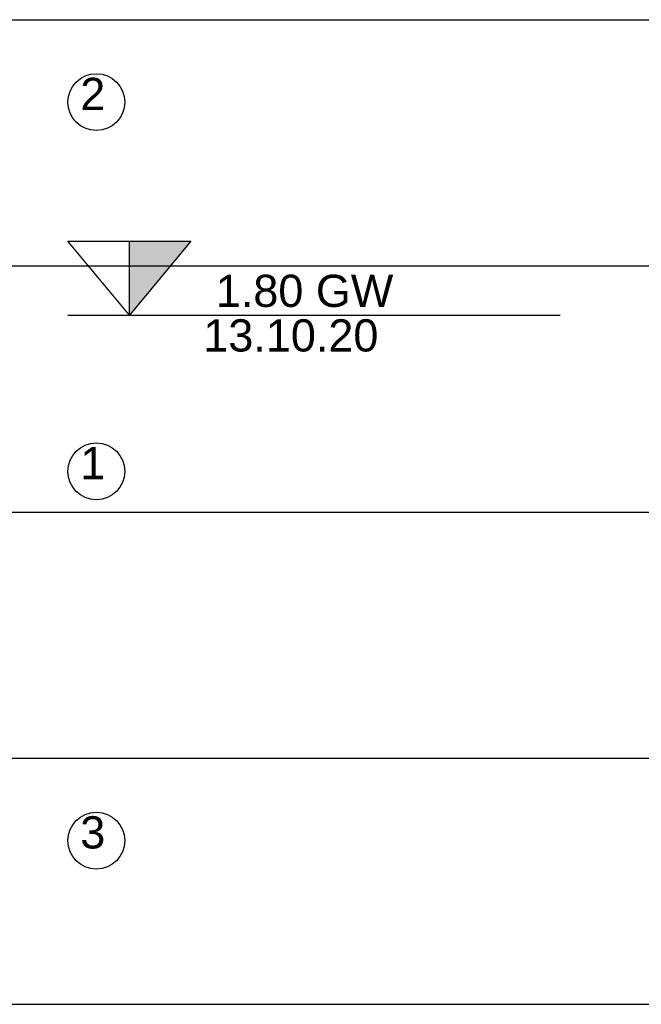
# Model space of a CAD drawing. Extents: x 20 to 841, y 890 to 1189.
# Tile 45 of 50: x 510 to 535, y 1113 to 1153. Entities that reach past the tile are written whole.
import ezdxf

# ---------------------------------------------------------------- set-up
doc = ezdxf.new("R2010")
doc.units = 0
doc.styles.add('Arial', font='Arial')

msp = doc.modelspace()

# ---------------------------------------------------------------- linework, layer by layer
at = {"layer": 'WBExSyGr', "color": 5, "linetype": 'CONTINUOUS'}
for points in [[(514.087, 1141), (511.587, 1144), (516.587, 1144), (514.087, 1141)], [(514.087, 1141), (514.087, 1144), (516.587, 1144), (514.087, 1141)], [(511.587, 1141), (531.587, 1141)]]:
    msp.add_lwpolyline(points, dxfattribs=at)
msp.add_solid([(514.087, 1141), (514.087, 1144), (514.087, 1141), (516.587, 1144)], dxfattribs=at)
at = {"layer": 'WBExSyTx', "color": 7, "linetype": 'CONTINUOUS'}
for centre in [(512.742, 1149.65), (512.742, 1134.65), (512.742, 1119.65)]:
    msp.add_circle(centre, 1.154, dxfattribs=at)
at = {"layer": 'WBMassGr', "color": 7, "linetype": 'CONTINUOUS'}
for points in [[(46, 1153), (705, 1153)], [(46, 1143), (705, 1143)], [(46, 1133), (705, 1133)], [(46, 1123), (705, 1123)], [(46, 1113), (705, 1113)]]:
    msp.add_lwpolyline(points, dxfattribs=at)

# ---------------------------------------------------------------- texts
at = {"layer": 'WBExSyTx', "color": 7, "style": 'Arial'}
for s, p in [('2 ', (512.087, 1149.33)), ('1 ', (512.087, 1134.33)), ('3 ', (512.087, 1119.33))]:
    msp.add_text(s, height=1.3088, dxfattribs=at).set_placement(p)
at = {"layer": 'WBExSyTx', "color": 5, "style": 'Arial'}
for s, p in [(' 1.80 GW ', (517.087, 1141.33)), ('13.10.20 ', (517.087, 1139.52))]:
    msp.add_text(s, height=1.3088, dxfattribs=at).set_placement(p)

doc.saveas('drawing.dxf')
